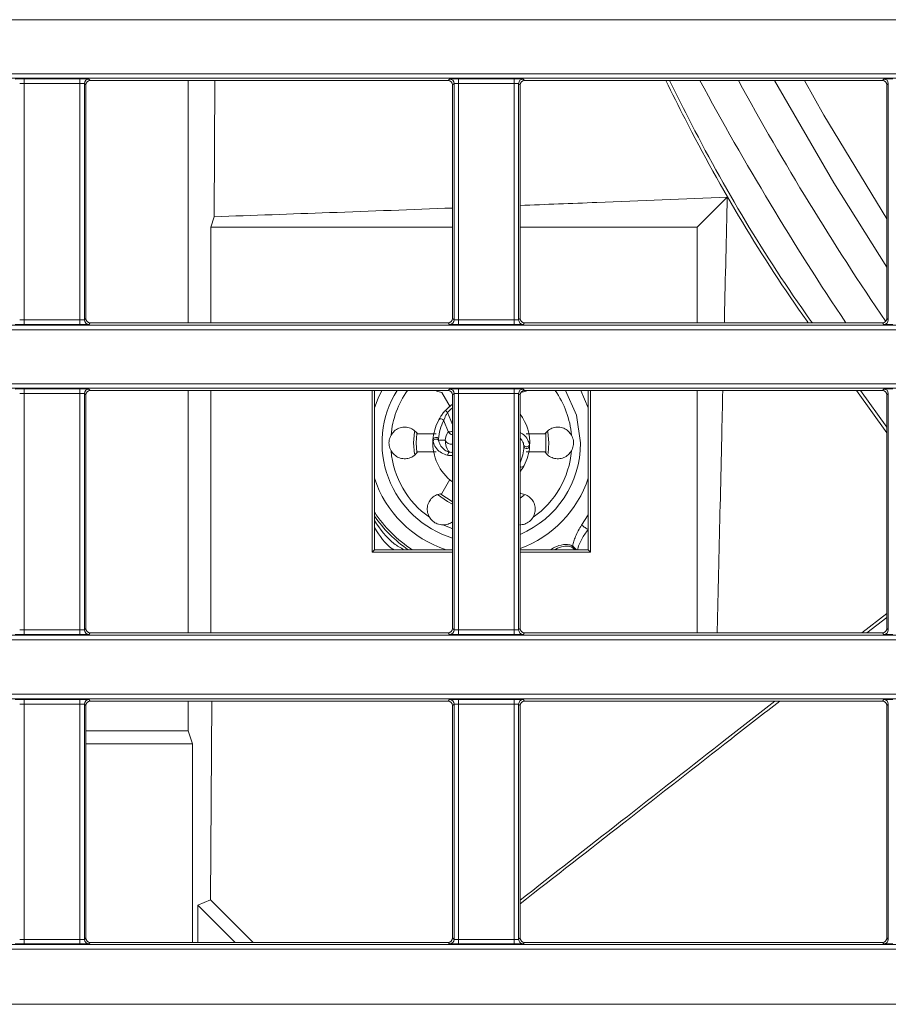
# Model space of a CAD drawing. Header units: millimetres. Extents: x 0 to 1118, y 0 to 864.
# Tile 141 of 256: x 681 to 691, y 79 to 90. Entities that reach past the tile are written whole.
import ezdxf

# ---------------------------------------------------------------- set-up
doc = ezdxf.new("R2010")
doc.units = ezdxf.units.MM

msp = doc.modelspace()

# ---------------------------------------------------------------- linework, layer by layer
at = {"color": 9, "linetype": 'Continuous', "lineweight": 0}
for p, q in [((706.738, 89.546), (643.227, 89.546)), ((643.227, 88.946), (706.738, 88.946)), ((706.802, 88.896), (643.277, 88.896)), ((681.218, 88.888), (681.836, 88.888)), ((681.218, 88.888), (681.218, 88.838)), ((681.836, 88.888), (681.836, 88.838)), ((681.936, 88.887), (681.952, 88.871)), ((685.927, 88.871), (685.943, 88.887)), ((686.043, 88.888), (686.661, 88.888)), ((686.043, 88.888), (686.043, 88.838)), ((686.661, 88.888), (686.661, 88.838)), ((686.761, 88.887), (686.777, 88.871)), ((690.752, 88.871), (690.768, 88.887)), ((681.836, 88.838), (681.218, 88.838)), ((681.218, 88.838), (681.218, 86.209)), ((681.836, 86.209), (681.836, 88.838)), ((681.886, 88.837), (681.886, 86.21)), ((681.902, 88.821), (681.886, 88.837)), ((685.993, 88.837), (685.977, 88.821)), ((685.993, 86.21), (685.993, 88.837)), ((686.661, 88.838), (686.043, 88.838)), ((686.043, 88.838), (686.043, 86.209)), ((686.661, 86.209), (686.661, 88.838)), ((686.711, 88.837), (686.711, 86.21)), ((686.727, 88.821), (686.711, 88.837)), ((690.818, 88.837), (690.802, 88.821)), ((690.818, 86.21), (690.818, 88.837)), ((681.886, 86.21), (681.902, 86.226)), ((685.977, 86.226), (685.993, 86.21)), ((686.711, 86.21), (686.727, 86.226)), ((690.802, 86.226), (690.818, 86.21)), ((643.277, 86.151), (706.802, 86.151)), ((681.218, 86.209), (681.836, 86.209)), ((681.218, 86.209), (681.218, 86.159)), ((681.836, 86.159), (681.218, 86.159)), ((681.836, 86.209), (681.836, 86.159)), ((681.952, 86.176), (681.936, 86.16)), ((685.943, 86.16), (685.927, 86.176)), ((686.043, 86.209), (686.043, 86.159)), ((686.043, 86.209), (686.661, 86.209)), ((686.661, 86.159), (686.043, 86.159)), ((686.661, 86.209), (686.661, 86.159)), ((686.777, 86.176), (686.761, 86.16)), ((690.768, 86.16), (690.752, 86.176)), ((706.738, 86.101), (643.227, 86.101)), ((639.759, 85.501), (706.738, 85.501)), ((706.802, 85.451), (639.809, 85.451)), ((681.218, 85.443), (681.836, 85.443)), ((681.218, 85.443), (681.218, 85.393)), ((681.836, 85.393), (681.218, 85.393)), ((681.218, 85.393), (681.218, 82.764)), ((681.836, 85.443), (681.836, 85.393)), ((681.836, 82.764), (681.836, 85.393)), ((681.886, 85.392), (681.886, 82.765)), ((681.902, 85.376), (681.886, 85.392)), ((681.936, 85.442), (681.952, 85.426)), ((685.927, 85.426), (685.943, 85.442)), ((685.993, 85.392), (685.977, 85.376)), ((685.993, 82.765), (685.993, 85.392)), ((686.043, 85.443), (686.661, 85.443)), ((686.043, 85.443), (686.043, 85.393)), ((686.661, 85.393), (686.043, 85.393)), ((686.043, 85.393), (686.043, 82.764)), ((686.661, 85.443), (686.661, 85.393)), ((686.661, 82.764), (686.661, 85.393)), ((686.711, 85.392), (686.711, 82.765)), ((686.727, 85.376), (686.711, 85.392)), ((686.761, 85.442), (686.777, 85.426)), ((690.752, 85.426), (690.768, 85.442)), ((690.818, 85.392), (690.802, 85.376)), ((690.818, 82.765), (690.818, 85.392)), ((685.921, 85.181), (685.897, 85.203)), ((685.921, 85.181), (685.977, 85.046)), ((685.928, 84.97), (685.879, 85.09)), ((685.761, 84.86), (685.759, 84.876)), ((685.821, 84.886), (685.822, 84.871)), ((686.77, 84.799), (686.769, 84.814)), ((687.41, 83.93), (687.483, 84.045)), ((687.302, 83.683), (687.311, 83.696)), ((681.218, 82.764), (681.836, 82.764)), ((681.218, 82.764), (681.218, 82.714)), ((681.836, 82.764), (681.836, 82.714)), ((681.886, 82.765), (681.902, 82.781)), ((681.952, 82.731), (681.936, 82.715)), ((685.943, 82.715), (685.927, 82.731)), ((685.977, 82.781), (685.993, 82.765)), ((686.043, 82.764), (686.043, 82.714)), ((686.043, 82.764), (686.661, 82.764)), ((686.661, 82.764), (686.661, 82.714)), ((686.711, 82.765), (686.727, 82.781)), ((686.777, 82.731), (686.761, 82.715)), ((690.768, 82.715), (690.752, 82.731)), ((690.802, 82.781), (690.818, 82.765)), ((706.738, 82.656), (639.759, 82.656)), ((639.809, 82.706), (706.802, 82.706)), ((681.836, 82.714), (681.218, 82.714)), ((686.661, 82.714), (686.043, 82.714)), ((639.759, 82.049), (706.738, 82.049)), ((706.802, 81.999), (639.809, 81.999)), ((681.218, 81.991), (681.836, 81.991)), ((681.218, 81.991), (681.218, 81.941)), ((681.836, 81.991), (681.836, 81.941)), ((681.936, 81.99), (681.952, 81.974)), ((685.927, 81.974), (685.943, 81.99)), ((686.043, 81.991), (686.661, 81.991)), ((686.043, 81.991), (686.043, 81.941)), ((686.661, 81.991), (686.661, 81.941)), ((686.761, 81.99), (686.777, 81.974)), ((690.752, 81.974), (690.768, 81.99)), ((681.836, 81.941), (681.218, 81.941)), ((681.218, 81.941), (681.218, 79.326)), ((681.836, 79.326), (681.836, 81.941)), ((681.886, 81.94), (681.886, 79.326)), ((681.902, 81.924), (681.886, 81.94)), ((685.993, 81.94), (685.977, 81.924)), ((685.993, 79.326), (685.993, 81.94)), ((686.661, 81.941), (686.043, 81.941)), ((686.043, 81.941), (686.043, 79.326)), ((686.661, 79.326), (686.661, 81.941)), ((686.711, 81.94), (686.711, 79.326)), ((686.727, 81.924), (686.711, 81.94)), ((690.818, 81.94), (690.802, 81.924)), ((690.818, 79.326), (690.818, 81.94)), ((681.886, 79.326), (681.902, 79.342)), ((685.977, 79.342), (685.993, 79.326)), ((686.711, 79.326), (686.727, 79.342)), ((690.802, 79.342), (690.818, 79.326)), ((639.809, 79.268), (709.902, 79.268)), ((681.218, 79.326), (681.218, 79.276)), ((681.218, 79.326), (681.836, 79.326)), ((681.836, 79.276), (681.218, 79.276)), ((681.836, 79.326), (681.836, 79.276)), ((681.952, 79.292), (681.936, 79.276)), ((685.943, 79.276), (685.927, 79.292)), ((686.043, 79.326), (686.661, 79.326)), ((686.043, 79.326), (686.043, 79.276)), ((686.661, 79.276), (686.043, 79.276)), ((686.661, 79.326), (686.661, 79.276)), ((686.777, 79.292), (686.761, 79.276)), ((690.768, 79.276), (690.752, 79.292)), ((709.902, 79.218), (639.759, 79.218)), ((639.759, 78.604), (709.902, 78.604))]:
    msp.add_line(p, q, dxfattribs=at)
at = {"color": 7, "linetype": 'Continuous', "lineweight": 15}
for p, q in [((681.952, 88.871), (685.927, 88.871)), ((683.041, 88.871), (683.041, 86.176)), ((683.337, 88.871), (683.33, 87.356)), ((686.777, 88.871), (690.752, 88.871)), ((681.902, 88.821), (681.902, 86.226)), ((685.977, 86.226), (685.977, 88.821)), ((686.727, 88.821), (686.727, 86.226)), ((690.802, 86.226), (690.802, 88.821)), ((689.028, 87.575), (688.696, 87.242)), ((683.33, 87.356), (683.292, 87.242)), ((683.292, 86.176), (683.292, 87.242)), ((683.292, 87.242), (685.977, 87.242)), ((686.727, 87.242), (688.696, 87.242)), ((688.696, 87.242), (688.696, 86.176)), ((685.927, 86.176), (681.952, 86.176)), ((690.752, 86.176), (686.777, 86.176)), ((681.902, 85.376), (681.902, 82.781)), ((681.952, 85.426), (685.927, 85.426)), ((683.041, 85.426), (683.041, 82.731)), ((683.292, 82.731), (683.292, 85.426)), ((685.082, 85.426), (685.082, 83.629)), ((685.108, 85.426), (685.108, 83.655)), ((685.856, 85.404), (685.95, 85.242)), ((685.977, 82.781), (685.977, 85.376)), ((686.727, 85.376), (686.727, 82.781)), ((686.777, 85.426), (690.752, 85.426)), ((687.401, 85.426), (687.483, 85.233)), ((687.483, 83.655), (687.483, 85.426)), ((687.509, 83.629), (687.509, 85.426)), ((688.696, 85.426), (688.696, 82.731)), ((690.465, 85.426), (690.802, 84.954)), ((690.509, 85.426), (690.802, 85.017)), ((690.802, 82.781), (690.802, 85.376)), ((685.571, 84.842), (685.578, 84.947)), ((687.013, 84.947), (687.013, 84.74)), ((687.047, 84.842), (687.037, 84.966)), ((685.578, 84.737), (685.571, 84.842)), ((686.831, 84.825), (686.832, 84.809)), ((687.038, 84.726), (687.047, 84.842)), ((685.946, 84.437), (685.856, 84.281)), ((686.735, 84.281), (686.727, 84.296)), ((686.727, 84.227), (686.773, 84.262)), ((685.108, 83.655), (685.082, 83.629)), ((685.082, 83.629), (685.977, 83.629)), ((685.108, 83.655), (685.977, 83.655)), ((686.727, 83.655), (687.483, 83.655)), ((686.727, 83.629), (687.509, 83.629)), ((687.483, 83.655), (687.509, 83.629)), ((690.802, 82.948), (690.524, 82.731)), ((690.802, 82.904), (690.58, 82.731)), ((685.927, 82.731), (681.952, 82.731)), ((690.752, 82.731), (686.777, 82.731)), ((681.952, 81.974), (685.927, 81.974)), ((683.041, 81.974), (683.041, 81.642)), ((683.301, 81.974), (683.288, 79.765)), ((686.777, 81.974), (690.752, 81.974)), ((681.902, 81.924), (681.902, 79.342)), ((685.977, 79.342), (685.977, 81.924)), ((686.727, 81.924), (686.727, 79.342)), ((690.802, 79.342), (690.802, 81.924)), ((681.902, 81.642), (683.041, 81.642)), ((683.089, 81.498), (683.041, 81.642)), ((683.089, 81.498), (681.902, 81.498)), ((683.089, 79.292), (683.089, 81.498)), ((683.288, 79.765), (683.146, 79.707)), ((683.146, 79.292), (683.146, 79.707)), ((683.146, 79.707), (683.56, 79.292)), ((683.288, 79.765), (683.763, 79.292)), ((685.927, 79.292), (681.952, 79.292)), ((690.752, 79.292), (686.777, 79.292))]:
    msp.add_line(p, q, dxfattribs=at)
at = {"color": 7, "linetype": 'Continuous', "lineweight": 15, "flags": 128}
for points in [[(689.552, 88.871), (690.211, 87.732), (690.802, 86.795)], [(685.108, 85.233), (685.149, 85.34), (685.19, 85.426)], [(685.555, 84.965), (685.544, 84.842), (685.555, 84.716)], [(685.811, 84.269), (685.92, 84.192), (685.977, 84.162)], [(685.977, 84.191), (685.973, 84.193), (685.848, 84.272)]]:
    msp.add_lwpolyline(points, dxfattribs=at)
at = {"color": 9, "linetype": 'Continuous', "lineweight": 0, "flags": 128}
for points in [[(690.802, 87.332), (690.103, 88.486), (689.885, 88.871)], [(687.232, 85.426), (687.354, 85.153), (687.399, 84.842)], [(685.977, 85.234), (685.957, 85.217), (685.921, 85.181)], [(685.977, 83.888), (685.971, 83.89), (685.869, 83.931)]]:
    msp.add_lwpolyline(points, dxfattribs=at)
at = {"color": 9, "linetype": 'Continuous', "lineweight": 0}
for centre, radius, start, end in [((681.936, 88.837), 0.05, 90.0051, 179.9949), ((685.943, 88.837), 0.05, 0.0051, 89.9949), ((686.761, 88.837), 0.05, 90.0051, 179.9949), ((690.768, 88.837), 0.05, 0.0051, 89.9949), ((681.936, 86.21), 0.05, 180.0051, 269.9949), ((685.943, 86.21), 0.05, 270.0051, 359.9949), ((686.761, 86.21), 0.05, 180.0051, 269.9949), ((690.768, 86.21), 0.05, 270.0051, 359.9949), ((681.936, 85.392), 0.05, 90.0051, 179.9949), ((686.296, 84.842), 1.103, 148.0766, 253.1997), ((686.296, 84.842), 1.006, 144.5563, 175.0899), ((685.943, 85.392), 0.05, 0.0051, 89.9949), ((686.761, 85.392), 0.05, 90.0051, 179.9949), ((686.296, 84.842), 1.006, 4.9101, 35.4437), ((690.768, 85.392), 0.05, 0.0051, 89.9949), ((686.227, 84.814), 0.338, 152.4105, 170.2217), ((685.792, 84.872), 0.0329, 26.4007, 172.3033), ((685.794, 84.851), 0.0348, 35.8821, 164.6836), ((685.964, 84.905), 0.0771, 206.136, 279.5044), ((686.296, 84.842), 1.103, 293.0009, 0), ((686.797, 84.834), 0.0348, 215.8821, 344.6836), ((686.8, 84.813), 0.0329, 206.4007, 352.3033), ((686.296, 84.842), 1.006, 184.9101, 235.0899), ((685.968, 84.702), 0.047, 125.4936, 176.8598), ((686.296, 84.842), 1.006, 304.9101, 355.0899), ((686.296, 84.842), 1.413, 212.839, 237.161), ((686.296, 84.842), 1.438, 214.3503, 235.6497), ((687.409, 83.608), 0.0944, 138.5314, 145.2759), ((681.936, 82.765), 0.05, 180.0051, 269.9949), ((685.943, 82.765), 0.05, 270.0051, 359.9949), ((686.761, 82.765), 0.05, 180.0051, 269.9949), ((690.768, 82.765), 0.05, 270.0051, 359.9949), ((681.936, 81.94), 0.05, 90.0051, 179.9949), ((685.943, 81.94), 0.05, 0.0051, 89.9949), ((686.761, 81.94), 0.05, 90.0051, 179.9949), ((690.768, 81.94), 0.05, 0.0051, 89.9949), ((681.936, 79.326), 0.05, 180.0051, 269.9949), ((685.943, 79.326), 0.05, 270.0051, 359.9949), ((686.761, 79.326), 0.05, 180.0051, 269.9949), ((690.768, 79.326), 0.05, 270.0051, 359.9949)]:
    msp.add_arc(centre, radius, start, end, dxfattribs=at)
at = {"color": 7, "linetype": 'Continuous', "lineweight": 15}
for centre, radius, start, end in [((718.152, 104.748), 33.437, 208.349, 213.741), ((718.152, 104.748), 33.062, 208.7002, 214.1434), ((686.296, 84.842), 0.537, 126.3907, 137.8905), ((686.296, 84.842), 0.538, 356.4073, 36.6727), ((686.296, 84.842), 0.538, 152.1743, 176.4073), ((685.849, 85.077), 0.0326, 23.4017, 150.8606), ((686.325, 84.855), 0.505, 152.1743, 176.4073), ((686.296, 84.842), 0.538, 176.4073, 233.6093), ((686.296, 84.842), 0.538, 332.1743, 356.4073), ((686.266, 84.83), 0.505, 335.8157, 356.4073), ((686.743, 84.607), 0.0321, 240.0878, 331.366), ((686.296, 84.842), 1.25, 198.1948, 251.8051), ((686.296, 84.842), 1.25, 290.1748, 341.8051)]:
    msp.add_arc(centre, radius, start, end, dxfattribs=at)
at = {"color": 9, "linetype": 'Continuous', "lineweight": 0}
for centre, major_axis, ratio, start_param, end_param in [((681.218, 88.887), (0.1, 0), 0.008727, 1.570796, 3.132866), ((681.836, 88.887), (0.1, 0), 0.008727, 0.008727, 1.570796), ((686.043, 88.887), (0.1, 0), 0.008727, 1.570796, 3.132866), ((686.661, 88.887), (0.1, 0), 0.008727, 0.008727, 1.570796), ((690.868, 88.887), (0.1, 0), 0.008727, 1.570796, 3.132866), ((681.218, 88.837), (0.05, 0), 0.017454, 1.570796, 3.132866), ((681.836, 88.837), (0.05, 0), 0.017454, 0.008727, 1.570796), ((686.043, 88.837), (0.05, 0), 0.017454, 1.570796, 3.132866), ((686.661, 88.837), (0.05, 0), 0.017454, 0.008727, 1.570796), ((681.218, 86.16), (0.1, 0), 0.008727, 3.150319, 4.712389), ((681.218, 86.21), (0.05, 0), 0.017454, 3.150319, 4.712389), ((681.836, 86.21), (0.05, 0), 0.017454, 4.712389, 6.274459), ((681.836, 86.16), (0.1, 0), 0.008727, 4.712389, 6.274459), ((686.043, 86.16), (0.1, 0), 0.008727, 3.150319, 4.712389), ((686.043, 86.21), (0.05, 0), 0.017454, 3.150319, 4.712389), ((686.661, 86.21), (0.05, 0), 0.017454, 4.712389, 6.274459), ((686.661, 86.16), (0.1, 0), 0.008727, 4.712389, 6.274459), ((690.868, 86.16), (0.1, 0), 0.008727, 3.150319, 4.712389), ((681.218, 85.442), (0.1, 0), 0.008727, 1.570796, 3.132866), ((681.218, 85.392), (0.05, 0), 0.017454, 1.570796, 3.132866), ((681.836, 85.442), (0.1, 0), 0.008727, 0.008727, 1.570796), ((681.836, 85.392), (0.05, 0), 0.017454, 0.008727, 1.570796), ((686.043, 85.442), (0.1, 0), 0.008727, 1.570796, 3.132866), ((686.043, 85.392), (0.05, 0), 0.017454, 1.570796, 3.132866), ((686.661, 85.442), (0.1, 0), 0.008727, 0.008727, 1.570796), ((686.661, 85.392), (0.05, 0), 0.017454, 0.008727, 1.570796), ((690.868, 85.442), (0.1, 0), 0.008727, 1.570796, 3.132866), ((681.218, 82.765), (0.05, 0), 0.017454, 3.150319, 4.712389), ((681.836, 82.765), (0.05, 0), 0.017454, 4.712389, 6.274459), ((686.043, 82.765), (0.05, 0), 0.017454, 3.150319, 4.712389), ((686.661, 82.765), (0.05, 0), 0.017454, 4.712389, 6.274459), ((681.218, 82.715), (0.1, 0), 0.008727, 3.150319, 4.712389), ((681.836, 82.715), (0.1, 0), 0.008727, 4.712389, 6.274459), ((686.043, 82.715), (0.1, 0), 0.008727, 3.150319, 4.712389), ((686.661, 82.715), (0.1, 0), 0.008727, 4.712389, 6.274459), ((690.868, 82.715), (0.1, 0), 0.008727, 3.150319, 4.712389), ((681.218, 81.99), (0.1, 0), 0.008727, 1.570796, 3.132866), ((681.836, 81.99), (0.1, 0), 0.008727, 0.008727, 1.570796), ((686.043, 81.99), (0.1, 0), 0.008727, 1.570796, 3.132866), ((686.661, 81.99), (0.1, 0), 0.008727, 0.008727, 1.570796), ((690.868, 81.99), (0.1, 0), 0.008727, 1.570796, 3.132866), ((681.218, 81.94), (0.05, 0), 0.017454, 1.570796, 3.132866), ((681.836, 81.94), (0.05, 0), 0.017454, 0.008727, 1.570796), ((686.043, 81.94), (0.05, 0), 0.017454, 1.570796, 3.132866), ((686.661, 81.94), (0.05, 0), 0.017454, 0.008727, 1.570796), ((681.218, 79.276), (0.1, 0), 0.008727, 3.150319, 4.712389), ((681.218, 79.326), (0.05, 0), 0.017454, 3.150319, 4.712389), ((681.836, 79.326), (0.05, 0), 0.017454, 4.712389, 6.274459), ((681.836, 79.276), (0.1, 0), 0.008727, 4.712389, 6.274459), ((686.043, 79.276), (0.1, 0), 0.008727, 3.150319, 4.712389), ((686.043, 79.326), (0.05, 0), 0.017454, 3.150319, 4.712389), ((686.661, 79.326), (0.05, 0), 0.017454, 4.712389, 6.274459), ((686.661, 79.276), (0.1, 0), 0.008727, 4.712389, 6.274459), ((690.868, 79.276), (0.1, 0), 0.008727, 3.150319, 4.712389)]:
    msp.add_ellipse(centre, major_axis=major_axis, ratio=ratio, start_param=start_param, end_param=end_param, dxfattribs=at)
at = {"color": 7, "linetype": 'Continuous', "lineweight": 15}
for centre, major_axis, start_param, end_param in [((681.952, 88.821), (-0.0354, 0.0354), 5.497825, 7.068545), ((685.927, 88.821), (-0.0354, -0.0354), 2.356233, 3.926953), ((686.777, 88.821), (-0.0354, 0.0354), 5.497825, 7.068545), ((690.752, 88.821), (-0.0354, -0.0354), 2.356233, 3.926953), ((681.952, 86.226), (0.0354, 0.0354), 2.356233, 3.926953), ((685.927, 86.226), (0.0354, -0.0354), 5.497825, 7.068545), ((686.777, 86.226), (0.0354, 0.0354), 2.356233, 3.926953), ((690.752, 86.226), (0.0354, -0.0354), 5.497825, 7.068545), ((681.952, 85.376), (-0.0354, 0.0354), 5.497825, 7.068545), ((685.927, 85.376), (-0.0354, -0.0354), 2.356233, 3.926953), ((686.777, 85.376), (-0.0354, 0.0354), 5.497825, 7.068545), ((690.752, 85.376), (-0.0354, -0.0354), 2.356233, 3.926953), ((681.952, 82.781), (0.0354, 0.0354), 2.356233, 3.926953), ((685.927, 82.781), (0.0354, -0.0354), 5.497825, 7.068545), ((686.777, 82.781), (0.0354, 0.0354), 2.356233, 3.926953), ((690.752, 82.781), (0.0354, -0.0354), 5.497825, 7.068545), ((681.952, 81.924), (-0.0354, 0.0354), 5.497825, 7.068545), ((685.927, 81.924), (-0.0354, -0.0354), 2.356233, 3.926953), ((686.777, 81.924), (-0.0354, 0.0354), 5.497825, 7.068545), ((690.752, 81.924), (-0.0354, -0.0354), 2.356233, 3.926953), ((681.952, 79.342), (0.0354, 0.0354), 2.356233, 3.926953), ((685.927, 79.342), (0.0354, -0.0354), 5.497825, 7.068545), ((686.777, 79.342), (0.0354, 0.0354), 2.356233, 3.926953), ((690.752, 79.342), (0.0354, -0.0354), 5.497825, 7.068545)]:
    msp.add_ellipse(centre, major_axis=major_axis, ratio=0.999924, start_param=start_param, end_param=end_param, dxfattribs=at)
for points, knots in [([(688.345, 88.871), (688.416, 88.728), (688.877, 87.802), (689.411, 86.901), (689.925, 86.183), (689.929, 86.176)], [0, 0, 0, 0, 0.153061, 0.992147, 1, 1, 1, 1]), ([(688.386, 88.871), (688.455, 88.733), (688.914, 87.811), (689.449, 86.91), (689.966, 86.187), (689.974, 86.176)], [0, 0, 0, 0, 0.147687, 0.987178, 1, 1, 1, 1]), ([(686.727, 87.482), (687.012, 87.493), (687.791, 87.523), (688.548, 87.555), (689.028, 87.575)], [0, 0, 0, 0, 0.366504, 1, 1, 1, 1]), ([(689.028, 87.575), (689.018, 87.128), (689.007, 86.661), (688.997, 86.196), (688.996, 86.176)], [0, 0, 0, 0, 0.957073, 1, 1, 1, 1]), ([(683.33, 87.356), (683.758, 87.372), (684.65, 87.403), (685.523, 87.436), (685.977, 87.453)], [0, 0, 0, 0, 0.479641, 1, 1, 1, 1]), ([(685.789, 85.426), (685.793, 85.423), (685.812, 85.41), (685.836, 85.407), (685.856, 85.404)], [0, 0, 0, 0, 0.193457, 1, 1, 1, 1]), ([(686.735, 85.404), (686.755, 85.407), (686.78, 85.41), (686.799, 85.423), (686.803, 85.426)], [0, 0, 0, 0, 0.81684, 1, 1, 1, 1]), ([(688.979, 85.426), (688.975, 85.25), (688.961, 84.629), (688.94, 83.731), (688.923, 83.009), (688.916, 82.731)], [0, 0, 0, 0, 0.1949066, 0.6897906, 1, 1, 1, 1]), ([(685.82, 85.093), (685.822, 85.097), (685.827, 85.105), (685.842, 85.132), (685.866, 85.166), (685.886, 85.191), (685.897, 85.203)], [0, 0, 0, 0, 0.204344, 0.440704, 0.718538, 1, 1, 1, 1]), ([(685.293, 84.929), (685.286, 84.911), (685.27, 84.875), (685.269, 84.813), (685.285, 84.776), (685.293, 84.756)], [0, 0, 0, 0, 0.321271, 0.64633, 1, 1, 1, 1]), ([(685.589, 84.942), (685.576, 84.957), (685.551, 84.988), (685.496, 85.013), (685.437, 85.021), (685.379, 85.008), (685.327, 84.977), (685.304, 84.944), (685.293, 84.929)], [0, 0, 0, 0, 0.166166, 0.332551, 0.499621, 0.667864, 0.836728, 1, 1, 1, 1]), ([(685.796, 84.942), (685.761, 84.942), (685.692, 84.942), (685.624, 84.942), (685.589, 84.942)], [0, 0, 0, 0, 0.503088, 1, 1, 1, 1]), ([(687.002, 84.942), (686.968, 84.942), (686.899, 84.942), (686.83, 84.942), (686.795, 84.942)], [0, 0, 0, 0, 0.4969121, 1, 1, 1, 1]), ([(687.298, 84.929), (687.287, 84.945), (687.264, 84.977), (687.212, 85.008), (687.154, 85.021), (687.094, 85.013), (687.04, 84.987), (687.015, 84.957), (687.002, 84.942)], [0, 0, 0, 0, 0.165231, 0.332326, 0.500567, 0.669432, 0.837726, 1, 1, 1, 1]), ([(687.298, 84.756), (687.306, 84.774), (687.322, 84.809), (687.323, 84.872), (687.306, 84.909), (687.298, 84.929)], [0, 0, 0, 0, 0.321271, 0.64633, 1, 1, 1, 1]), ([(685.941, 84.741), (685.923, 84.761), (685.902, 84.784), (685.896, 84.86), (685.895, 84.872)], [0, 0, 0, 0, 0.854615, 1, 1, 1, 1]), ([(685.293, 84.756), (685.305, 84.74), (685.327, 84.708), (685.379, 84.677), (685.437, 84.664), (685.497, 84.672), (685.551, 84.698), (685.577, 84.728), (685.589, 84.742)], [0, 0, 0, 0, 0.1652314, 0.3323262, 0.5005671, 0.6694325, 0.8377257, 1, 1, 1, 1]), ([(685.589, 84.742), (685.624, 84.742), (685.692, 84.742), (685.761, 84.742), (685.796, 84.742)], [0, 0, 0, 0, 0.4969121, 1, 1, 1, 1]), ([(686.795, 84.742), (686.83, 84.742), (686.899, 84.742), (686.968, 84.742), (687.002, 84.742)], [0, 0, 0, 0, 0.503088, 1, 1, 1, 1]), ([(687.002, 84.742), (687.015, 84.727), (687.041, 84.697), (687.095, 84.672), (687.154, 84.664), (687.213, 84.677), (687.264, 84.708), (687.287, 84.74), (687.298, 84.756)], [0, 0, 0, 0, 0.166166, 0.332551, 0.499621, 0.667864, 0.836728, 1, 1, 1, 1]), ([(686.771, 84.592), (686.769, 84.588), (686.765, 84.58), (686.75, 84.554), (686.735, 84.533), (686.727, 84.522)], [0, 0, 0, 0, 0.293835, 0.633705, 1, 1, 1, 1]), ([(685.856, 84.281), (685.837, 84.277), (685.798, 84.27), (685.748, 84.236), (685.712, 84.189), (685.694, 84.131), (685.695, 84.071), (685.712, 84.035), (685.72, 84.017)], [0, 0, 0, 0, 0.1647181, 0.3310966, 0.4981557, 0.6663897, 0.835253, 1, 1, 1, 1]), ([(686.871, 84.017), (686.88, 84.035), (686.896, 84.071), (686.897, 84.131), (686.879, 84.188), (686.843, 84.236), (686.793, 84.27), (686.754, 84.277), (686.735, 84.281)], [0, 0, 0, 0, 0.165231, 0.332326, 0.500567, 0.669432, 0.837726, 1, 1, 1, 1]), ([(685.108, 83.98), (685.174, 83.885), (685.268, 83.749), (685.4, 83.677), (685.439, 83.655)], [0, 0, 0, 0, 0.7034627, 1, 1, 1, 1]), ([(685.72, 84.017), (685.731, 84.002), (685.754, 83.971), (685.807, 83.939), (685.848, 83.934), (685.869, 83.931)], [0, 0, 0, 0, 0.321271, 0.64633, 1, 1, 1, 1]), ([(685.869, 83.931), (685.889, 83.933), (685.928, 83.936), (685.961, 83.957), (685.977, 83.967)], [0, 0, 0, 0, 0.504146, 1, 1, 1, 1]), ([(686.722, 83.931), (686.741, 83.933), (686.78, 83.938), (686.834, 83.968), (686.859, 84), (686.871, 84.017)], [0, 0, 0, 0, 0.321271, 0.64633, 1, 1, 1, 1]), ([(687.482, 83.879), (687.477, 83.882), (687.467, 83.889), (687.45, 83.901), (687.432, 83.914), (687.418, 83.924), (687.411, 83.929), (687.41, 83.93)], [0, 0, 0, 0, 0.244951, 0.499574, 0.725798, 0.959552, 1, 1, 1, 1]), ([(687.482, 83.879), (687.482, 83.879), (687.482, 83.879), (687.482, 83.879), (687.482, 83.879), (687.482, 83.879), (687.482, 83.879)], [0, 0, 0, 0, 0.2499656, 0.499945, 0.7499656, 1, 1, 1, 1]), ([(689.557, 81.974), (689.38, 81.836), (688.818, 81.397), (687.876, 80.659), (687.1, 80.053), (686.727, 79.761)], [0, 0, 0, 0, 0.192114, 0.610875, 1, 1, 1, 1]), ([(689.611, 81.974), (689.433, 81.835), (688.866, 81.392), (687.905, 80.641), (687.112, 80.022), (686.727, 79.721)], [0, 0, 0, 0, 0.190091, 0.606094, 1, 1, 1, 1])]:
    msp.add_open_spline(points, degree=3, knots=knots, dxfattribs=at)
at = {"color": 9, "linetype": 'Continuous', "lineweight": 0}
for points, knots in [([(685.921, 85.181), (685.915, 85.171), (685.903, 85.151), (685.89, 85.123), (685.882, 85.102), (685.879, 85.093), (685.879, 85.091), (685.879, 85.09)], [0, 0, 0, 0, 0.280234, 0.561823, 0.799674, 0.966047, 1, 1, 1, 1]), ([(685.928, 84.97), (685.928, 84.97), (685.929, 84.97), (685.933, 84.968), (685.944, 84.966), (685.961, 84.967), (685.973, 84.97), (685.977, 84.971)], [0, 0, 0, 0, 0.01156, 0.113788, 0.466749, 0.832498, 1, 1, 1, 1]), ([(685.977, 84.932), (685.976, 84.932), (685.966, 84.934), (685.949, 84.944), (685.935, 84.958), (685.93, 84.968), (685.928, 84.97), (685.928, 84.97)], [0, 0, 0, 0, 0.039261, 0.46132, 0.86855, 0.986657, 1, 1, 1, 1]), ([(686.727, 84.957), (686.731, 84.955), (686.758, 84.945), (686.794, 84.907), (686.823, 84.86), (686.829, 84.833), (686.831, 84.825)], [0, 0, 0, 0, 0.061743, 0.415101, 0.825373, 1, 1, 1, 1]), ([(685.921, 84.705), (685.897, 84.713), (685.849, 84.729), (685.796, 84.777), (685.769, 84.825), (685.763, 84.852), (685.761, 84.86)], [0, 0, 0, 0, 0.275683, 0.548468, 0.865191, 1, 1, 1, 1]), ([(685.822, 84.871), (685.836, 84.873), (685.859, 84.876), (685.884, 84.873), (685.895, 84.872)], [0, 0, 0, 0, 0.593489, 1, 1, 1, 1]), ([(685.822, 84.871), (685.826, 84.854), (685.835, 84.821), (685.874, 84.773), (685.914, 84.749), (685.936, 84.742), (685.941, 84.741)], [0, 0, 0, 0, 0.340272, 0.679537, 0.934285, 1, 1, 1, 1]), ([(686.769, 84.814), (686.766, 84.831), (686.76, 84.858), (686.736, 84.884), (686.727, 84.894)], [0, 0, 0, 0, 0.623473, 1, 1, 1, 1]), ([(685.977, 84.707), (685.971, 84.705), (685.952, 84.7), (685.934, 84.703), (685.921, 84.705)], [0, 0, 0, 0, 0.320549, 1, 1, 1, 1]), ([(685.941, 84.741), (685.948, 84.739), (685.96, 84.736), (685.972, 84.739), (685.977, 84.74)], [0, 0, 0, 0, 0.614592, 1, 1, 1, 1]), ([(687.311, 83.696), (687.311, 83.696), (687.314, 83.715), (687.323, 83.751), (687.344, 83.808), (687.372, 83.868), (687.397, 83.909), (687.41, 83.93)], [0, 0, 0, 0, 0.006278, 0.219846, 0.435756, 0.716603, 1, 1, 1, 1]), ([(685.327, 83.655), (685.32, 83.659), (685.23, 83.713), (685.167, 83.811), (685.108, 83.901)], [0, 0, 0, 0, 0.073318, 1, 1, 1, 1]), ([(687.482, 83.879), (687.47, 83.862), (687.444, 83.828), (687.411, 83.773), (687.381, 83.715), (687.37, 83.672), (687.364, 83.651)], [0, 0, 0, 0, 0.244011, 0.489641, 0.751235, 1, 1, 1, 1]), ([(687.063, 83.655), (687.079, 83.665), (687.124, 83.692), (687.194, 83.714), (687.265, 83.717), (687.297, 83.702), (687.311, 83.696)], [0, 0, 0, 0, 0.219054, 0.599748, 0.826795, 1, 1, 1, 1]), ([(687.302, 83.683), (687.298, 83.685), (687.287, 83.691), (687.256, 83.698), (687.198, 83.693), (687.146, 83.675), (687.116, 83.657), (687.112, 83.655)], [0, 0, 0, 0, 0.062819, 0.197479, 0.46726, 0.936064, 1, 1, 1, 1]), ([(687.332, 83.662), (687.33, 83.664), (687.325, 83.667), (687.318, 83.673), (687.31, 83.678), (687.305, 83.681), (687.302, 83.683)], [0, 0, 0, 0, 0.247097, 0.495396, 0.747114, 1, 1, 1, 1]), ([(687.311, 83.696), (687.316, 83.692), (687.326, 83.684), (687.334, 83.675), (687.339, 83.671)], [0, 0, 0, 0, 0.495025, 1, 1, 1, 1]), ([(687.34, 83.655), (687.339, 83.656), (687.336, 83.658), (687.333, 83.66), (687.332, 83.662)], [0, 0, 0, 0, 0.387416, 1, 1, 1, 1]), ([(687.339, 83.671), (687.34, 83.669), (687.343, 83.666), (687.347, 83.662), (687.352, 83.658), (687.356, 83.656), (687.357, 83.655)], [0, 0, 0, 0, 0.233374, 0.467847, 0.816984, 1, 1, 1, 1])]:
    msp.add_open_spline(points, degree=3, knots=knots, dxfattribs=at)

doc.saveas('drawing.dxf')
